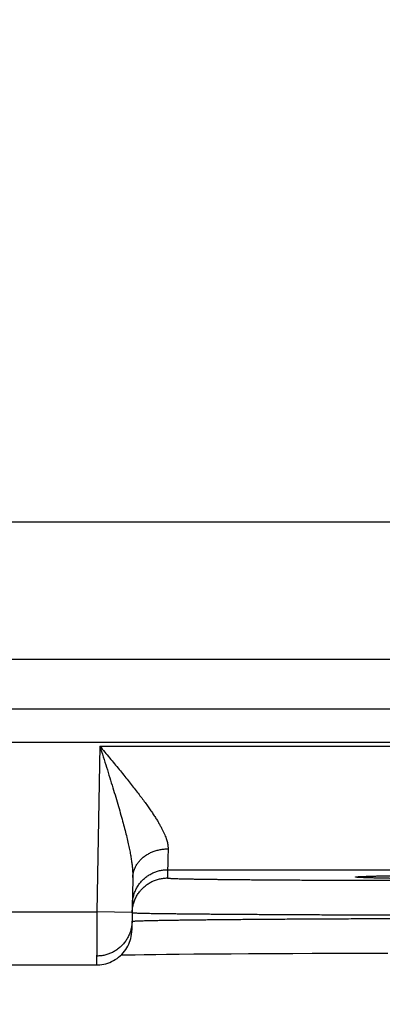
# Model space of a CAD drawing. Header units: inches. Extents: x 0 to 34, y 0 to 22.
# Tile 89 of 112: x 24.046 to 24.252, y 13.934 to 14.492. Entities that reach past the tile are written whole.
import ezdxf

# ---------------------------------------------------------------- set-up
doc = ezdxf.new("R2010")
doc.units = ezdxf.units.IN
doc.header["$LTSCALE"] = 1.87
doc.header["$MEASUREMENT"] = 0
doc.layers.get('0').update_dxf_attribs({"linetype": 'CONTINUOUS'})
doc.layers.add('DIMENSIONS', color=7, linetype='CONTINUOUS')
doc.styles.get("Standard").update_dxf_attribs({"font": 'txt', "width": 0.8})
doc.dimstyles.new('DIMSTYLE_1', dxfattribs={"dimtxt": 0.125, "dimasz": 0.18, "dimexe": 0.18, "dimexo": 0.0625, "dimgap": 0.09, "dimtad": 0, "dimtih": 1, "dimtoh": 1, "dimdec": 3, "dimzin": 4, "dimdsep": 46, "dimtxsty": 'STANDARD', "dimblk": '_FILLED', "dimblk1": '_FILLED', "dimblk2": '_FILLED', "dimcen": 0.09, "dimadec": 0, "dimazin": 0, "dimtp": 0.01, "dimtm": 0.01, "dimtfac": 1, "dimtdec": 3, "dimtofl": 0, "dimtmove": 0, "dimatfit": 3, "dimldrblk": '_FILLED', "dimfxl": 1, "dimtolj": 1, "dimtzin": 4, "dimarcsym": 0})

# ---------------------------------------------------------------- blocks, each defined once
blk = doc.blocks.new('_FILLED')
at = {"color": 0, "linetype": 'BYBLOCK'}
blk.add_solid([(0, 0), (-1, 0.1736), (-1, -0.1736)], dxfattribs=at)
blk = doc.blocks.new('*D6')
at = {"layer": 'DIMENSIONS', "color": 2, "linetype": 'CONTINUOUS'}
for p, q in [((25.45245, 14.88595), (25.45245, 13.08141)), ((24.52245, 14.87442), (24.52245, 13.08141)), ((24.98745, 13.20641), (23.68932, 13.20641)), ((24.52245, 13.20641), (24.98745, 13.20641)), ((25.45245, 13.20641), (24.98745, 13.20641))]:
    blk.add_line(p, q, dxfattribs=at)
at = {"layer": 'DIMENSIONS', "color": 2, "linetype": 'CONTINUOUS', "xscale": 0.18, "yscale": 0.18, "zscale": 0.18, "rotation": 180}
blk.add_blockref('_FILLED', (24.52245, 13.20641), dxfattribs=at)
at = {"layer": 'DIMENSIONS', "color": 2, "linetype": 'CONTINUOUS', "xscale": 0.18, "yscale": 0.18, "zscale": 0.18}
blk.add_blockref('_FILLED', (25.45245, 13.20641), dxfattribs=at)
at = {"layer": 'DIMENSIONS', "color": 2, "linetype": 'CONTINUOUS', "width": 0.8}
for s, p in [('[', (22.92682, 13.14391)), (']', (23.52682, 13.14391)), ('7X ', (22.10182, 13.14391)), ('.930', (22.40182, 13.14391)), ('23.62', (23.02682, 13.14391))]:
    blk.add_text(s, height=0.125, dxfattribs=at).set_placement(p)

msp = doc.modelspace()

# ---------------------------------------------------------------- linework, layer by layer
at = {"color": 7, "linetype": 'CONTINUOUS'}
for p, q in [((23.83959, 14.20728), (24.4633, 14.20728)), ((24.38531, 14.12929), (23.91758, 14.12929)), ((18.41877, 14.10148), (25.80914, 14.10148)), ((18.41877, 14.08246), (25.80914, 14.08246)), ((24.09177, 14.0803), (24.09013, 13.98641)), ((24.09177, 14.0803), (24.76912, 14.0803)), ((24.13021, 14.01031), (24.13013, 14.00563)), ((24.13021, 14.01031), (24.73068, 14.01031)), ((24.11048, 14.00582), (24.10996, 13.97606)), ((24.23897, 14.00639), (24.23897, 14.00639)), ((24.23897, 14.00639), (24.23899, 14.00639)), ((24.23899, 14.00639), (24.23906, 14.0064)), ((24.23906, 14.0064), (24.23918, 14.0064)), ((24.23918, 14.0064), (24.23936, 14.00642)), ((24.23936, 14.00642), (24.23958, 14.00643)), ((24.23958, 14.00643), (24.23985, 14.00645)), ((24.23985, 14.00645), (24.24034, 14.00647)), ((24.24034, 14.00647), (24.24094, 14.0065)), ((24.24094, 14.0065), (24.2419, 14.00654)), ((24.2419, 14.00654), (24.24305, 14.00659)), ((24.24305, 14.00659), (24.24484, 14.00664)), ((24.24484, 14.00664), (24.24723, 14.00671)), ((24.24723, 14.00671), (24.25051, 14.00679)), ((24.25051, 14.00679), (24.25382, 14.00686)), ((23.84076, 13.98641), (24.09013, 13.98641)), ((24.11013, 13.98606), (24.09013, 13.98641)), ((24.10387, 13.96205), (24.10756, 13.96213)), ((24.10756, 13.96213), (24.11178, 13.9622)), ((24.11178, 13.9622), (24.117, 13.96228)), ((24.117, 13.96228), (24.12347, 13.96237)), ((24.12347, 13.96237), (24.12962, 13.96245)), ((24.12962, 13.96245), (24.13675, 13.96252)), ((24.13675, 13.96252), (24.14505, 13.9626)), ((24.14505, 13.9626), (24.15478, 13.96268)), ((24.15478, 13.96268), (24.16621, 13.96276)), ((24.16621, 13.96276), (24.17613, 13.96282)), ((24.17613, 13.96282), (24.18754, 13.96288)), ((24.18754, 13.96288), (24.20121, 13.96294)), ((24.20121, 13.96294), (24.21207, 13.96298)), ((24.23024, 13.96303), (24.2426, 13.96306)), ((24.2426, 13.96306), (24.25502, 13.96308)), ((23.84093, 13.95641), (24.08996, 13.95641))]:
    msp.add_line(p, q, dxfattribs=at)
for points in [[(24.08996, 13.95641), (24.09057, 13.95642), (24.09174, 13.95649), (24.0929, 13.95663), (24.09406, 13.95684), (24.09519, 13.95711), (24.09632, 13.95745), (24.09741, 13.95785), (24.09849, 13.95832), (24.09953, 13.95885), (24.10054, 13.95944), (24.10152, 13.96009), (24.10245, 13.9608), (24.10335, 13.96155), (24.10419, 13.96236), (24.10499, 13.96322), (24.10574, 13.96412), (24.10643, 13.96507), (24.10707, 13.96605), (24.10764, 13.96707), (24.10816, 13.96812), (24.10861, 13.9692), (24.109, 13.97031), (24.10933, 13.97143), (24.10959, 13.97257), (24.10978, 13.97373), (24.1099, 13.97489), (24.10996, 13.97606)], [(24.21207, 13.96298), (24.22405, 13.96302), (24.23024, 13.96303)]]:
    msp.add_lwpolyline(points, dxfattribs=at)
for points, knots in [([(24.09177, 14.0803), (24.09271, 14.07919), (24.09457, 14.07695), (24.09734, 14.07362), (24.10007, 14.07033), (24.10274, 14.0671), (24.10532, 14.06394), (24.1078, 14.06086), (24.11017, 14.05789), (24.11241, 14.05502), (24.11451, 14.05228), (24.11648, 14.04965), (24.11831, 14.04716), (24.11999, 14.04479), (24.12152, 14.04254), (24.12292, 14.04042), (24.12418, 14.03843), (24.1253, 14.03655), (24.1263, 14.03478), (24.12718, 14.03312), (24.12794, 14.03156), (24.12859, 14.0301), (24.12913, 14.02873), (24.12958, 14.02745), (24.12993, 14.02625), (24.13019, 14.02512), (24.13037, 14.02406), (24.13047, 14.02306), (24.13048, 14.02241), (24.13047, 14.0221)], [0, 0, 0, 0, 0.061903, 0.123314, 0.183889, 0.243287, 0.301158, 0.357157, 0.410999, 0.462496, 0.511489, 0.55788, 0.601629, 0.64271, 0.681154, 0.717022, 0.750385, 0.781342, 0.810011, 0.83651, 0.860966, 0.883518, 0.90431, 0.923475, 0.941154, 0.957495, 0.972648, 0.986764, 1, 1, 1, 1]), ([(24.09177, 14.0803), (24.09241, 14.07829), (24.09369, 14.07428), (24.09557, 14.06832), (24.0974, 14.06248), (24.09915, 14.05683), (24.1008, 14.0514), (24.10232, 14.04625), (24.10371, 14.04139), (24.10497, 14.03685), (24.10608, 14.03263), (24.10705, 14.02873), (24.10788, 14.02514), (24.10858, 14.02186), (24.10916, 14.01886), (24.10962, 14.01614), (24.10997, 14.01366), (24.11023, 14.01142), (24.11039, 14.00938), (24.11048, 14.00754), (24.11049, 14.00638), (24.11048, 14.00582)], [0, 0, 0, 0, 0.08243, 0.163875, 0.243563, 0.320681, 0.394457, 0.46437, 0.530035, 0.591244, 0.647888, 0.700013, 0.747725, 0.791237, 0.830771, 0.866592, 0.898957, 0.928172, 0.954551, 0.978393, 1, 1, 1, 1]), ([(24.11048, 14.00582), (24.11048, 14.00614), (24.11051, 14.00678), (24.11063, 14.00773), (24.11081, 14.00868), (24.11106, 14.00962), (24.11137, 14.01054), (24.11175, 14.01144), (24.11219, 14.01233), (24.11269, 14.01319), (24.11324, 14.01403), (24.11386, 14.01484), (24.11453, 14.01561), (24.11525, 14.01636), (24.11603, 14.01706), (24.11685, 14.01773), (24.11771, 14.01836), (24.11862, 14.01894), (24.11957, 14.01948), (24.12056, 14.01998), (24.12157, 14.02042), (24.12262, 14.02082), (24.12369, 14.02116), (24.12479, 14.02146), (24.1259, 14.0217), (24.12703, 14.02188), (24.12817, 14.02201), (24.12932, 14.02209), (24.13009, 14.0221), (24.13047, 14.0221)], [0, 0, 0, 0, 0.033591, 0.067233, 0.100972, 0.134857, 0.168932, 0.203239, 0.237814, 0.27269, 0.307897, 0.343457, 0.379388, 0.415702, 0.452407, 0.489504, 0.526989, 0.564855, 0.603088, 0.64167, 0.680581, 0.719793, 0.75928, 0.799008, 0.838943, 0.879049, 0.919287, 0.959618, 1, 1, 1, 1]), ([(24.13047, 14.0221), (24.13046, 14.02158), (24.13044, 14.02057), (24.13041, 14.01912), (24.13038, 14.01776), (24.13035, 14.01652), (24.13032, 14.01538), (24.1303, 14.01436), (24.13028, 14.01344), (24.13026, 14.01265), (24.13024, 14.01197), (24.13023, 14.01141), (24.13022, 14.01096), (24.13022, 14.01064), (24.13021, 14.01043), (24.13021, 14.01034), (24.13021, 14.01031)], [0, 0, 0, 0, 0.132421, 0.256146, 0.370948, 0.476627, 0.573004, 0.659912, 0.737205, 0.804747, 0.862422, 0.910132, 0.947796, 0.975354, 0.992764, 1, 1, 1, 1]), ([(24.11021, 13.99066), (24.11022, 13.99104), (24.11025, 13.99181), (24.11037, 13.99295), (24.11056, 13.99409), (24.11081, 13.99521), (24.11112, 13.99632), (24.1115, 13.99741), (24.11194, 13.99847), (24.11244, 13.99951), (24.113, 14.00051), (24.11361, 14.00149), (24.11428, 14.00242), (24.115, 14.00332), (24.11578, 14.00417), (24.1166, 14.00498), (24.11746, 14.00574), (24.11837, 14.00644), (24.11932, 14.0071), (24.1203, 14.0077), (24.12132, 14.00824), (24.12236, 14.00872), (24.12344, 14.00914), (24.12453, 14.0095), (24.12564, 14.00979), (24.12677, 14.01002), (24.12791, 14.01019), (24.12906, 14.01029), (24.12982, 14.01031), (24.13021, 14.01031)], [0, 0, 0, 0, 0.037036, 0.074073, 0.111109, 0.148146, 0.185182, 0.222218, 0.259255, 0.296292, 0.333328, 0.370365, 0.407402, 0.444439, 0.481476, 0.518513, 0.55555, 0.592587, 0.629624, 0.666662, 0.703699, 0.740736, 0.777774, 0.814812, 0.851849, 0.888887, 0.925925, 0.962962, 1, 1, 1, 1]), ([(24.11013, 13.98606), (24.11014, 13.98642), (24.11017, 13.98716), (24.11029, 13.98827), (24.11048, 13.98941), (24.11073, 13.99053), (24.11104, 13.99164), (24.11142, 13.99273), (24.11186, 13.99379), (24.11236, 13.99483), (24.11291, 13.99584), (24.11353, 13.99681), (24.1142, 13.99774), (24.11492, 13.99864), (24.1157, 13.99949), (24.11652, 14.0003), (24.11738, 14.00106), (24.11829, 14.00176), (24.11924, 14.00242), (24.12022, 14.00302), (24.12124, 14.00356), (24.12228, 14.00404), (24.12335, 14.00446), (24.12445, 14.00482), (24.12556, 14.00511), (24.12669, 14.00534), (24.12783, 14.00551), (24.12898, 14.00561), (24.12974, 14.00563), (24.13013, 14.00563)], [0, 0, 0, 0, 0.034394, 0.071532, 0.10867, 0.145808, 0.182946, 0.220084, 0.257223, 0.294361, 0.331499, 0.368637, 0.405776, 0.442914, 0.480053, 0.517191, 0.55433, 0.591469, 0.628608, 0.665747, 0.702886, 0.740025, 0.777164, 0.814303, 0.851443, 0.888582, 0.925721, 0.962861, 1, 1, 1, 1]), ([(24.13013, 14.00563), (24.13013, 14.00559), (24.13031, 14.00557), (24.13053, 14.00552), (24.13102, 14.00549), (24.13164, 14.00544), (24.13246, 14.0054), (24.13346, 14.00535), (24.13464, 14.00531), (24.13599, 14.00526), (24.13752, 14.00522), (24.13923, 14.00518), (24.1411, 14.00514), (24.14314, 14.00509), (24.14536, 14.00505), (24.14773, 14.00501), (24.15027, 14.00497), (24.15296, 14.00493), (24.15581, 14.0049), (24.15881, 14.00486), (24.16196, 14.00482), (24.16525, 14.00479), (24.16868, 14.00475), (24.17225, 14.00472), (24.17595, 14.00469), (24.17978, 14.00466), (24.18372, 14.00463), (24.18779, 14.0046), (24.19197, 14.00457), (24.19625, 14.00454), (24.20064, 14.00452), (24.20512, 14.00449), (24.2097, 14.00447), (24.21436, 14.00445), (24.2191, 14.00443), (24.22392, 14.00441), (24.2288, 14.0044), (24.23375, 14.00438), (24.23875, 14.00437), (24.24381, 14.00436), (24.2489, 14.00435), (24.25404, 14.00434), (24.2592, 14.00433), (24.2644, 14.00433), (24.26961, 14.00432), (24.27484, 14.00432), (24.27833, 14.00432), (24.28008, 14.00432)], [0, 0, 0, 0, 0.000681, 0.002532, 0.005586, 0.009848, 0.015314, 0.021977, 0.029829, 0.038864, 0.049073, 0.060443, 0.072956, 0.086595, 0.101343, 0.117187, 0.134107, 0.152081, 0.171086, 0.191101, 0.212103, 0.234064, 0.256956, 0.280752, 0.305424, 0.330943, 0.357277, 0.384394, 0.412261, 0.440844, 0.470107, 0.500017, 0.530535, 0.561624, 0.593247, 0.625371, 0.657958, 0.690964, 0.724342, 0.758049, 0.792043, 0.826288, 0.860752, 0.895399, 0.930186, 0.965069, 1, 1, 1, 1]), ([(24.43045, 14.00448), (24.42832, 14.00448), (24.42405, 14.00448), (24.41766, 14.00448), (24.41128, 14.00448), (24.40492, 14.00449), (24.39859, 14.0045), (24.39229, 14.00451), (24.38603, 14.00452), (24.37983, 14.00453), (24.37368, 14.00455), (24.36759, 14.00457), (24.36157, 14.00459), (24.35563, 14.00461), (24.34977, 14.00463), (24.34399, 14.00465), (24.33831, 14.00468), (24.33273, 14.00471), (24.32726, 14.00474), (24.3219, 14.00477), (24.31665, 14.0048), (24.31154, 14.00483), (24.30655, 14.00487), (24.30169, 14.0049), (24.29698, 14.00494), (24.29241, 14.00498), (24.288, 14.00502), (24.28374, 14.00506), (24.27964, 14.0051), (24.27571, 14.00515), (24.27194, 14.00519), (24.26835, 14.00524), (24.26494, 14.00529), (24.2617, 14.00534), (24.25866, 14.00538), (24.25579, 14.00543), (24.25313, 14.00549), (24.25065, 14.00554), (24.24837, 14.00559), (24.24629, 14.00564), (24.24441, 14.00569), (24.24274, 14.00575), (24.24127, 14.0058), (24.24001, 14.00586), (24.23895, 14.00591), (24.23812, 14.00597), (24.23745, 14.006), (24.23709, 14.0061), (24.23676, 14.00607), (24.23676, 14.00626), (24.23709, 14.00623), (24.23745, 14.00633), (24.23812, 14.00636), (24.2386, 14.0064), (24.23888, 14.00642)], [0, 0, 0, 0, 0.032635, 0.065268, 0.097851, 0.130341, 0.16269, 0.194855, 0.226799, 0.258491, 0.289896, 0.320984, 0.351721, 0.382076, 0.412015, 0.441504, 0.470508, 0.498996, 0.526941, 0.554322, 0.581105, 0.60725, 0.632725, 0.657508, 0.681573, 0.704895, 0.727444, 0.749198, 0.770131, 0.790221, 0.809447, 0.827789, 0.845226, 0.861739, 0.877307, 0.891916, 0.90555, 0.918195, 0.929837, 0.94046, 0.950054, 0.95861, 0.96612, 0.972575, 0.977965, 0.982287, 0.985538, 0.987719, 0.988838, 0.989123, 0.990243, 0.992425, 0.995677, 1, 1, 1, 1]), ([(24.23897, 14.00642), (24.23929, 14.00644), (24.24004, 14.00648), (24.24127, 14.00653), (24.24274, 14.00658), (24.24441, 14.00664), (24.24629, 14.00669), (24.24837, 14.00674), (24.25065, 14.0068), (24.25313, 14.00685), (24.2558, 14.0069), (24.25866, 14.00695), (24.26171, 14.007), (24.26494, 14.00705), (24.26835, 14.00709), (24.27194, 14.00714), (24.27571, 14.00718), (24.27964, 14.00723), (24.28374, 14.00727), (24.288, 14.00731), (24.29242, 14.00735), (24.29698, 14.00739), (24.3017, 14.00743), (24.30655, 14.00747), (24.31154, 14.0075), (24.31666, 14.00753), (24.3219, 14.00757), (24.32726, 14.0076), (24.33274, 14.00763), (24.33832, 14.00765), (24.344, 14.00768), (24.34977, 14.0077), (24.35563, 14.00773), (24.36157, 14.00775), (24.36759, 14.00777), (24.37368, 14.00778), (24.37983, 14.0078), (24.38604, 14.00781), (24.39229, 14.00782), (24.39859, 14.00783), (24.40493, 14.00784), (24.41129, 14.00785), (24.41767, 14.00785), (24.42405, 14.00786), (24.42832, 14.00786), (24.43045, 14.00786)], [0, 0, 0, 0, 0.005071, 0.011674, 0.019357, 0.028112, 0.037928, 0.048796, 0.060705, 0.073642, 0.087591, 0.102536, 0.118463, 0.135355, 0.153194, 0.171959, 0.191628, 0.212181, 0.233595, 0.255848, 0.278918, 0.302777, 0.327394, 0.352746, 0.378809, 0.405559, 0.432958, 0.460967, 0.489557, 0.518702, 0.548372, 0.578534, 0.609157, 0.640207, 0.67165, 0.703453, 0.735581, 0.768001, 0.80068, 0.833584, 0.866676, 0.89991, 0.93324, 0.966619, 1, 1, 1, 1]), ([(24.09013, 13.98641), (24.09013, 13.98589), (24.09012, 13.98483), (24.09012, 13.98326), (24.09011, 13.9817), (24.0901, 13.98014), (24.09009, 13.97861), (24.09008, 13.9771), (24.09007, 13.97561), (24.09006, 13.97415), (24.09005, 13.97273), (24.09005, 13.97135), (24.09004, 13.97001), (24.09003, 13.96871), (24.09002, 13.96746), (24.09002, 13.96627), (24.09001, 13.96513), (24.09, 13.96405), (24.09, 13.96303), (24.08999, 13.96207), (24.08999, 13.96118), (24.08998, 13.96037), (24.08998, 13.95962), (24.08997, 13.95895), (24.08997, 13.95836), (24.08997, 13.95784), (24.08996, 13.95741), (24.08996, 13.95704), (24.08996, 13.95678), (24.08996, 13.95655), (24.08996, 13.95651), (24.08996, 13.95642), (24.08996, 13.95641)], [0, 0, 0, 0, 0.052662, 0.105186, 0.15742, 0.20921, 0.260408, 0.310879, 0.360493, 0.409107, 0.456567, 0.502736, 0.547501, 0.590755, 0.632402, 0.672331, 0.710407, 0.746503, 0.780529, 0.812399, 0.842016, 0.869283, 0.894133, 0.916506, 0.936338, 0.953564, 0.968139, 0.980033, 0.989218, 0.995667, 0.99936, 1, 1, 1, 1]), ([(24.11023, 13.98595), (24.11036, 13.98594), (24.11056, 13.98589), (24.1111, 13.98588), (24.11177, 13.98584), (24.11267, 13.98581), (24.11375, 13.98577), (24.11503, 13.98574), (24.11649, 13.9857), (24.11816, 13.98567), (24.12001, 13.98563), (24.12204, 13.9856), (24.12426, 13.98557), (24.12666, 13.98553), (24.12924, 13.9855), (24.132, 13.98546), (24.13493, 13.98543), (24.13803, 13.98539), (24.14129, 13.98536), (24.14471, 13.98533), (24.1483, 13.98529), (24.15203, 13.98526), (24.15592, 13.98523), (24.15995, 13.9852), (24.16411, 13.98517), (24.16842, 13.98513), (24.17285, 13.9851), (24.17741, 13.98507), (24.18209, 13.98505), (24.18689, 13.98502), (24.19179, 13.98499), (24.1968, 13.98496), (24.2019, 13.98494), (24.2071, 13.98491), (24.21238, 13.98489), (24.21774, 13.98486), (24.22317, 13.98484), (24.22867, 13.98482), (24.23423, 13.9848), (24.23984, 13.98478), (24.2455, 13.98476), (24.2512, 13.98474), (24.25694, 13.98473), (24.2627, 13.98471), (24.26848, 13.9847), (24.27428, 13.98468), (24.27814, 13.98467), (24.28008, 13.98467)], [0, 0, 0, 0, 0.001759, 0.004678, 0.008756, 0.013989, 0.020371, 0.027896, 0.036555, 0.046339, 0.057235, 0.069229, 0.082307, 0.096452, 0.11165, 0.127883, 0.145133, 0.163377, 0.182595, 0.202765, 0.223864, 0.245867, 0.268746, 0.292475, 0.317028, 0.342378, 0.368498, 0.395356, 0.422919, 0.451153, 0.480029, 0.509514, 0.539571, 0.570164, 0.601259, 0.632824, 0.664824, 0.697217, 0.729963, 0.763023, 0.796357, 0.829928, 0.863696, 0.897625, 0.931678, 0.965816, 1, 1, 1, 1]), ([(24.11004, 13.98098), (24.11003, 13.98063), (24.11, 13.9799), (24.10988, 13.97879), (24.1097, 13.97765), (24.10945, 13.97653), (24.10913, 13.97542), (24.10876, 13.97434), (24.10832, 13.97327), (24.10782, 13.97223), (24.10726, 13.97123), (24.10664, 13.97025), (24.10597, 13.96932), (24.10525, 13.96842), (24.10448, 13.96757), (24.10366, 13.96676), (24.10279, 13.96601), (24.10188, 13.9653), (24.10093, 13.96464), (24.09995, 13.96405), (24.09894, 13.96351), (24.09789, 13.96302), (24.09682, 13.9626), (24.09572, 13.96225), (24.09461, 13.96195), (24.09348, 13.96172), (24.09234, 13.96156), (24.0912, 13.96146), (24.09043, 13.96143), (24.09005, 13.96143)], [0, 0, 0, 0, 0.033932, 0.071088, 0.108243, 0.145399, 0.182555, 0.21971, 0.256866, 0.294022, 0.331178, 0.368334, 0.40549, 0.442646, 0.479802, 0.516958, 0.554115, 0.591272, 0.628428, 0.665585, 0.702742, 0.739899, 0.777056, 0.814213, 0.851371, 0.888528, 0.925685, 0.962843, 1, 1, 1, 1]), ([(24.11014, 13.98113), (24.11027, 13.98114), (24.11048, 13.98119), (24.11101, 13.98122), (24.11169, 13.98127), (24.11259, 13.98132), (24.11367, 13.98136), (24.11495, 13.98141), (24.11642, 13.98145), (24.11808, 13.9815), (24.11993, 13.98155), (24.12197, 13.98159), (24.12419, 13.98164), (24.12659, 13.98168), (24.12917, 13.98173), (24.13193, 13.98177), (24.13486, 13.98182), (24.13796, 13.98186), (24.14122, 13.9819), (24.14465, 13.98195), (24.14823, 13.98199), (24.15197, 13.98203), (24.15585, 13.98207), (24.15988, 13.98211), (24.16405, 13.98215), (24.16836, 13.98219), (24.17279, 13.98223), (24.17735, 13.98227), (24.18203, 13.9823), (24.18683, 13.98234), (24.19173, 13.98237), (24.19674, 13.9824), (24.20184, 13.98244), (24.20704, 13.98247), (24.21232, 13.9825), (24.21768, 13.98252), (24.22312, 13.98255), (24.22862, 13.98258), (24.23418, 13.9826), (24.2398, 13.98262), (24.24546, 13.98264), (24.25116, 13.98266), (24.2569, 13.98268), (24.26266, 13.9827), (24.26844, 13.98272), (24.27424, 13.98273), (24.27811, 13.98274), (24.28005, 13.98274)], [0, 0, 0, 0, 0.001775, 0.004705, 0.008793, 0.014034, 0.020425, 0.027956, 0.03662, 0.046407, 0.057306, 0.069302, 0.08238, 0.096526, 0.111724, 0.127958, 0.145207, 0.163449, 0.182664, 0.202831, 0.223928, 0.245927, 0.268803, 0.292528, 0.317078, 0.342424, 0.36854, 0.395395, 0.422954, 0.451185, 0.480056, 0.509538, 0.539594, 0.570186, 0.601278, 0.632839, 0.664835, 0.697227, 0.729971, 0.763028, 0.796363, 0.829937, 0.863709, 0.89764, 0.931692, 0.965825, 1, 1, 1, 1])]:
    msp.add_open_spline(points, degree=3, knots=knots, dxfattribs=at)
for points in [[(24.23888, 14.00642), (24.23891, 14.00642), (24.23894, 14.00642), (24.23897, 14.00642)], [(24.11013, 13.98598), (24.11013, 13.98601), (24.11013, 13.98604), (24.11013, 13.98606)], [(24.11013, 13.98598), (24.11013, 13.98594), (24.11018, 13.98595), (24.11023, 13.98595)], [(24.11004, 13.98108), (24.11004, 13.98112), (24.1101, 13.98113), (24.11014, 13.98113)]]:
    msp.add_open_spline(points, degree=3, dxfattribs=at)

# ---------------------------------------------------------------- dimensions: what is measured, and where the dimension line sits
at = {"layer": 'DIMENSIONS', "color": 2, "linetype": 'CONTINUOUS'}
dim = msp.add_linear_dim(base=(24.52245, 13.20641), p1=(25.45245, 14.88595), p2=(24.52245, 14.87442), angle=180, text='7X <>', dimstyle='DIMSTYLE_1', dxfattribs=at)
dim.commit()
dim.dimension.update_dxf_attribs({"geometry": '*D6', "text_midpoint": (22.86432, 13.20641), "dimtype": 160})

doc.saveas('drawing.dxf')
